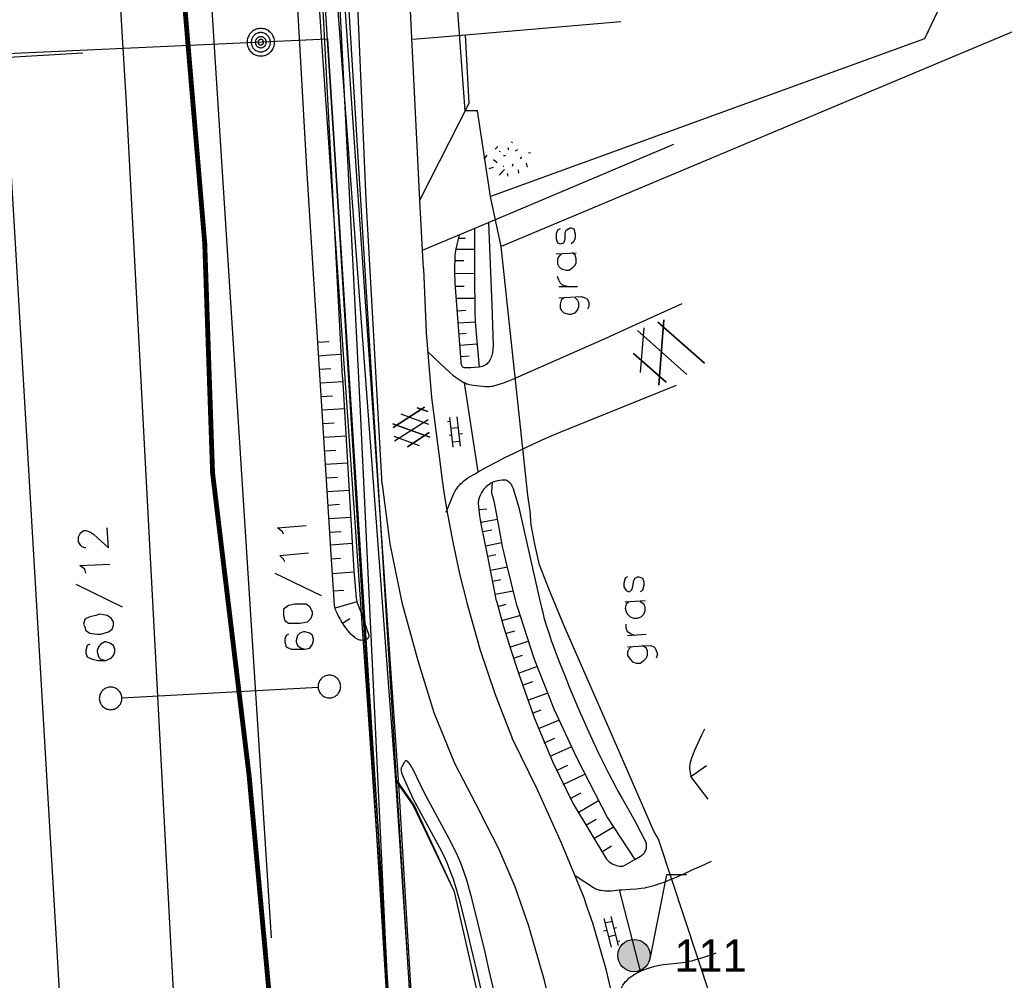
# Model space of a CAD drawing. Header units: millimetres. Extents: x 237058 to 239804, y 565701 to 567407.
# Tile 54 of 64: x 238119 to 238180, y 566619 to 566678. Entities that reach past the tile are written whole.
import ezdxf

# ---------------------------------------------------------------- set-up
doc = ezdxf.new("R2010")
doc.units = ezdxf.units.MM
doc.linetypes.add('DASHED', pattern=[19.05, 12.7, -6.35])
for name, color, linetype in [('Contouren 15-25 m-mv', 7, 'CONTINUOUS'), ('PEILBUIZEN FEB 2015', 7, 'CONTINUOUS'), ('T4675650', 8, 'CONTINUOUS')]:
    doc.layers.add(name, color=color, linetype=linetype)
doc.styles.get("Standard").update_dxf_attribs({"font": 'tcb_isocp.shx'})

msp = doc.modelspace()

# ---------------------------------------------------------------- hatches: boundary and pattern name
at = {"layer": 'PEILBUIZEN FEB 2015'}
h = msp.add_hatch(color=256, dxfattribs=at)
h.dxf.hatch_style = 1
edge = h.paths.add_edge_path()
edge.add_arc((238157.224, 566620.657), 1, 0, 360)

# ---------------------------------------------------------------- linework, layer by layer
at = {"layer": 'Contouren 15-25 m-mv', "color": 1, "linetype": 'DASHED', "ltscale": 0.5, "const_width": 0.3, "flags": 128}
msp.add_lwpolyline([(238127.314, 566718.614), (238127.376, 566718.379), (238128.182, 566711.734), (238129.238, 566681.937), (238130.691, 566664.679), (238131.175, 566650.485), (238133.434, 566631.775), (238135.962, 566604.262), (238137.45, 566582.485)], dxfattribs=at)
at = {"layer": 'PEILBUIZEN FEB 2015'}
for p, q in [((238159.234, 566625.648), (238158.205, 566620.463)), ((238159.224, 566625.657), (238160.474, 566625.657))]:
    msp.add_line(p, q, dxfattribs=at)
msp.add_circle((238157.224, 566620.657), 1, dxfattribs=at)
at = {"layer": 'T4675650'}
for p, q in [((238135.949, 566705.579), (238137.945, 566676.534)), ((238138.339, 566676.272), (238136.498, 566705.356)), ((238213.042, 566691.341), (238149.014, 566664.466)), ((238213.042, 566691.341), (238149.014, 566664.466)), ((238146.781, 566672.846), (238145.786, 566686.804)), ((238139.2, 566656.386), (238137.659, 566685.69)), ((238142.499, 566631.494), (238138.535, 566684.577)), ((238178.663, 566684.661), (238175.178, 566677.307)), ((238143.994, 566667.34), (238143.321, 566680.593)), ((238146.804, 566677.554), (238156.411, 566678.369)), ((238143.546, 566677.278), (238146.804, 566677.554)), ((238175.178, 566677.307), (238148.362, 566667.565)), ((238123.16, 566676.413), (238058.524, 566672.717)), ((238137.945, 566676.534), (238141.703, 566622.462)), ((238138.339, 566676.272), (238141.804, 566622.206)), ((238134.818, 566621.758), (238131.353, 566675.83)), ((238121.54, 566621.292), (238118.5, 566673.04)), ((238128.606, 566621.477), (238125.863, 566673.316)), ((238147.557, 566672.85), (238146.781, 566672.846)), ((238148.362, 566667.565), (238147.557, 566672.85)), ((238148.235, 566665.954), (238159.687, 566670.788)), ((238148.639, 566670.473), (238148.799, 566670.653)), ((238149.423, 566670.594), (238149.473, 566670.437)), ((238149.724, 566670.863), (238149.662, 566670.929)), ((238147.969, 566669.869), (238148.153, 566670.101)), ((238148.939, 566670.352), (238148.911, 566670.302)), ((238149.286, 566670.075), (238149.156, 566670.078)), ((238150.032, 566670.442), (238149.887, 566670.352)), ((238150.207, 566669.893), (238150.299, 566670.008)), ((238150.823, 566670.263), (238150.705, 566670.225)), ((238148.521, 566669.355), (238148.246, 566669.268)), ((238148.54, 566669.837), (238148.772, 566669.653)), ((238149.147, 566669.426), (238149.187, 566669.439)), ((238149.706, 566669.431), (238149.748, 566669.574)), ((238150.553, 566669.616), (238150.629, 566669.379)), ((238148.893, 566668.869), (238149.21, 566669.229)), ((238149.377, 566668.98), (238149.427, 566668.823)), ((238150.105, 566668.998), (238150.08, 566669.204)), ((238149.014, 566664.466), (238148.362, 566667.565)), ((238144.152, 566664.231), (238143.994, 566667.34)), ((238144.152, 566664.231), (238148.235, 566665.954)), ((238148.233, 566665.995), (238148.235, 566665.954)), ((238146.818, 566664.955), (238146.383, 566664.953)), ((238150.652, 566649.1), (238149.014, 566664.466)), ((238150.652, 566649.1), (238149.014, 566664.466)), ((238144.209, 566663.116), (238144.152, 566664.231)), ((238147.365, 566664.28), (238146.234, 566664.276)), ((238152.418, 566664.006), (238153.654, 566664.083)), ((238146.698, 566663.576), (238146.164, 566663.574)), ((238147.371, 566662.79), (238146.15, 566662.785)), ((238146.73, 566662.004), (238146.187, 566662.003)), ((238152.572, 566661.996), (238153.732, 566661.996)), ((238147.376, 566661.257), (238146.245, 566661.246)), ((238146.301, 566660.499), (238146.82, 566660.538)), ((238147.42, 566659.792), (238146.36, 566659.73)), ((238158.695, 566659.795), (238161.58, 566657.251)), ((238161.58, 566657.251), (238158.695, 566659.795)), ((238158.763, 566655.895), (238159.066, 566659.945)), ((238159.066, 566659.945), (238158.763, 566655.895)), ((238146.41, 566659.07), (238146.855, 566659.104)), ((238157.435, 566659.285), (238160.484, 566656.549)), ((238157.435, 566659.285), (238160.484, 566656.549)), ((238157.623, 566656.686), (238157.843, 566659.45)), ((238157.623, 566656.686), (238157.843, 566659.45)), ((238138.38, 566658.583), (238137.675, 566658.539)), ((238147.527, 566658.431), (238146.465, 566658.343)), ((238138.434, 566657.745), (238137.727, 566657.701)), ((238139.132, 566657.788), (238138.438, 566657.745)), ((238157.195, 566657.85), (238159.208, 566656.076)), ((238159.208, 566656.076), (238157.195, 566657.85)), ((238146.516, 566657.68), (238147.026, 566657.719)), ((238138.486, 566656.905), (238137.78, 566656.86)), ((238138.539, 566656.068), (238137.832, 566656.023)), ((238139.23, 566656.11), (238138.543, 566656.067)), ((238147.597, 566650.535), (238146.751, 566656.049)), ((238138.589, 566655.228), (238137.885, 566655.183)), ((238138.646, 566654.389), (238137.938, 566654.345)), ((238139.327, 566654.432), (238138.647, 566654.39)), ((238142.337, 566653.28), (238144.276, 566654.532)), ((238144.276, 566654.532), (238142.337, 566653.28)), ((238144.537, 566653.474), (238142.826, 566654.107)), ((238144.537, 566653.474), (238142.826, 566654.107)), ((238144.475, 566654.264), (238143.82, 566654.506)), ((238143.82, 566654.506), (238144.475, 566654.264)), ((238138.695, 566653.551), (238137.991, 566653.505)), ((238144.6, 566652.684), (238142.311, 566653.519)), ((238142.311, 566653.519), (238144.6, 566652.684)), ((238142.427, 566652.469), (238144.503, 566653.784)), ((238142.427, 566652.469), (238144.503, 566653.784)), ((238145.702, 566653.658), (238145.869, 566653.676)), ((238146.043, 566652.072), (238145.845, 566653.906)), ((238146.274, 566653.952), (238146.471, 566652.133)), ((238143.216, 566652.097), (238144.569, 566652.97)), ((238144.569, 566652.97), (238143.216, 566652.097)), ((238145.916, 566653.247), (238146.345, 566653.293)), ((238146.623, 566652.889), (238146.392, 566652.864)), ((238138.75, 566652.711), (238138.043, 566652.667)), ((238139.424, 566652.754), (238138.751, 566652.712)), ((238143.958, 566652.155), (238142.398, 566652.732)), ((238143.958, 566652.155), (238142.398, 566652.732)), ((238145.962, 566652.817), (238145.791, 566652.799)), ((238146.009, 566652.388), (238146.438, 566652.434)), ((238138.802, 566651.872), (238138.096, 566651.827)), ((238139.521, 566651.076), (238138.857, 566651.034)), ((238138.855, 566651.034), (238138.148, 566650.99)), ((238147.597, 566650.533), (238147.597, 566650.535)), ((238138.907, 566650.193), (238138.201, 566650.15)), ((238138.96, 566649.355), (238138.254, 566649.311)), ((238139.618, 566649.398), (238138.964, 566649.357)), ((238150.799, 566648.114), (238150.652, 566649.1)), ((238150.799, 566648.114), (238150.652, 566649.1)), ((238139.013, 566648.516), (238138.307, 566648.472)), ((238145.611, 566648.042), (238145.657, 566648.151)), ((238147.655, 566648.215), (238148.136, 566648.266)), ((238150.874, 566647.268), (238150.799, 566648.114)), ((238150.874, 566647.268), (238150.799, 566648.114)), ((238139.066, 566647.679), (238138.359, 566647.634)), ((238139.716, 566647.719), (238139.07, 566647.679)), ((238147.764, 566647.441), (238148.789, 566647.622)), ((238139.116, 566646.839), (238138.412, 566646.795)), ((238147.879, 566646.848), (238148.445, 566646.961)), ((238151.092, 566646.07), (238150.874, 566647.268)), ((238151.092, 566646.07), (238150.874, 566647.268)), ((238148.054, 566645.97), (238149.057, 566646.169)), ((238138.459, 566646.043), (238139.808, 566646.128)), ((238151.381, 566644.802), (238151.092, 566646.07)), ((238151.381, 566644.802), (238151.092, 566646.07)), ((238138.516, 566645.177), (238139.089, 566645.218)), ((238148.18, 566645.33), (238148.676, 566645.426)), ((238139.915, 566644.349), (238138.583, 566644.236)), ((238148.347, 566644.472), (238149.396, 566644.676)), ((238151.954, 566643.325), (238151.381, 566644.802)), ((238151.954, 566643.325), (238151.381, 566644.802)), ((238135.024, 566644.293), (238137.885, 566642.902)), ((238148.479, 566643.794), (238148.996, 566643.895)), ((238122.733, 566643.598), (238125.593, 566642.206)), ((238138.658, 566643.192), (238139.28, 566643.237)), ((238148.637, 566642.983), (238149.76, 566643.201)), ((238152.383, 566642.269), (238151.954, 566643.325)), ((238152.383, 566642.269), (238151.954, 566643.325)), ((238140.097, 566642.521), (238138.754, 566642.127)), ((238156.669, 566642.516), (238157.906, 566642.593)), ((238148.807, 566642.228), (238149.317, 566642.365)), ((238152.883, 566641.073), (238152.383, 566642.269)), ((238152.883, 566641.073), (238152.383, 566642.269)), ((238139.214, 566641.194), (238139.662, 566641.483)), ((238149.052, 566641.349), (238150.166, 566641.668)), ((238149.288, 566640.546), (238149.854, 566640.717)), ((238155.812, 566634.389), (238152.883, 566641.073)), ((238155.812, 566634.389), (238152.883, 566641.073)), ((238156.824, 566640.428), (238157.983, 566640.506)), ((238149.548, 566639.714), (238150.673, 566640.074)), ((238149.768, 566639.041), (238150.322, 566639.226)), ((238150.09, 566638.105), (238151.225, 566638.507)), ((238125.575, 566636.584), (238137.696, 566637.237)), ((238150.332, 566637.369), (238150.979, 566637.585)), ((238150.653, 566636.438), (238151.86, 566636.868)), ((238150.947, 566635.634), (238151.491, 566635.838)), ((238151.311, 566634.694), (238152.571, 566635.196)), ((238151.677, 566633.801), (238152.335, 566634.078)), ((238158.455, 566628.339), (238155.812, 566634.389)), ((238158.455, 566628.339), (238155.812, 566634.389)), ((238152.032, 566632.978), (238153.333, 566633.554)), ((238152.439, 566632.083), (238153.143, 566632.411)), ((238160.735, 566631.728), (238161.698, 566632.408)), ((238152.853, 566631.216), (238154.187, 566631.87)), ((238161.808, 566630.314), (238160.735, 566631.728)), ((238144.502, 566601.179), (238142.499, 566631.494)), ((238143.566, 566629.948), (238142.499, 566631.494)), ((238143.636, 566629.949), (238142.57, 566631.494)), ((238142.658, 566631.226), (238144.494, 566600.842)), ((238153.279, 566630.367), (238153.953, 566630.713)), ((238146.134, 566624.603), (238143.566, 566629.948)), ((238146.134, 566624.603), (238143.636, 566629.949)), ((238153.454, 566630.03), (238155.516, 566626.606)), ((238153.782, 566629.485), (238155.03, 566630.236)), ((238154.25, 566628.707), (238154.879, 566629.086)), ((238154.747, 566627.884), (238155.951, 566628.609)), ((238158.74, 566627.847), (238158.455, 566628.339)), ((238158.74, 566627.847), (238158.455, 566628.339)), ((238155.239, 566627.067), (238155.837, 566627.427)), ((238161.969, 566618.062), (238158.74, 566627.847)), ((238161.969, 566618.062), (238158.74, 566627.847)), ((238157.277, 566626.598), (238157.633, 566626.805)), ((238156.549, 566626.175), (238157.277, 566626.598)), ((238150.255, 566606.572), (238146.134, 566624.603)), ((238150.255, 566606.572), (238146.134, 566624.603)), ((238157.626, 566619.692), (238156.333, 566624.71)), ((238155.787, 566623.067), (238156.248, 566621.281)), ((238141.703, 566622.462), (238144.392, 566583.195)), ((238155.83, 566621.173), (238155.373, 566622.945)), ((238155.867, 566622.759), (238155.448, 566622.651)), ((238155.331, 566622.175), (238155.556, 566622.233)), ((238156.083, 566621.923), (238155.664, 566621.815)), ((238155.975, 566622.341), (238156.141, 566622.384)), ((238123.951, 566581.106), (238121.54, 566621.292)), ((238156.353, 566621.546), (238156.19, 566621.504)), ((238157.626, 566619.693), (238157.626, 566619.692))]:
    msp.add_line(p, q, dxfattribs=at)
for points in [[(238132.367, 566777.576), (238133.821, 566777.658), (238134.759, 566758.314), (238137.972, 566705.418), (238143.699, 566612.589), (238145.798, 566582.744), (238148.837, 566583.009), (238155.518, 566534.948), (238159.872, 566453.518), (238165.499, 566341.758), (238167.121, 566341.956), (238170.559, 566277.969), (238161.38, 566277.552), (238159.368, 566312.526), (238147.983, 566524.895), (238141.804, 566622.206), (238138.339, 566676.272), (238136.498, 566705.356), (238132.367, 566777.576)], [(238133.5, 566777.64), (238134.163, 566765.748), (238138.991, 566684.363), (238142.658, 566631.226)], [(238141.652, 566649.766), (238140.678, 566667.368), (238139.157, 566702.354), (238138.013, 566723.704), (238135.569, 566765.921), (238135.143, 566773.891), (238134.939, 566777.72)], [(238131.353, 566675.83), (238127.815, 566731.709), (238125.328, 566772.97)], [(238125.863, 566673.316), (238122.301, 566732.354), (238120.067, 566772.492)], [(238140.643, 566597.985), (238143.003, 566598.713), (238141.851, 566622.077), (238141.609, 566626.991), (238140.296, 566654.712), (238137.991, 566700.453)], [(238139.2, 566656.386), (238139.908, 566644.436), (238140.05, 566642.764), (238140.067, 566642.643), (238140.092, 566642.54), (238140.12, 566642.45), (238140.366, 566641.835), (238140.712, 566640.806), (238140.799, 566640.575), (238140.818, 566640.498), (238140.825, 566640.442), (238140.824, 566640.399), (238140.812, 566640.336), (238140.8, 566640.305), (238140.783, 566640.275), (238140.756, 566640.239), (238140.728, 566640.214), (238140.672, 566640.181), (238140.626, 566640.163), (238140.555, 566640.146), (238140.484, 566640.136), (238140.394, 566640.13), (238140.325, 566640.133), (238140.274, 566640.141), (238140.198, 566640.162), (238140.161, 566640.178), (238140.126, 566640.198), (238140.039, 566640.256), (238139.968, 566640.309), (238139.852, 566640.405), (238139.77, 566640.482), (238139.656, 566640.603), (238139.546, 566640.735), (238139.413, 566640.909), (238139.318, 566641.04), (238139.184, 566641.241), (238139.121, 566641.345), (238139.06, 566641.453), (238138.947, 566641.659), (238138.867, 566641.815), (238138.815, 566641.933), (238138.781, 566642.024), (238138.76, 566642.092), (238138.736, 566642.197), (238138.722, 566642.304), (238138.496, 566645.449), (238136.998, 566669.316), (238136.17, 566683.93)], [(238134.759, 566677.69), (238134.704, 566677.74), (238134.646, 566677.785), (238134.583, 566677.825), (238134.517, 566677.859), (238134.449, 566677.888), (238134.378, 566677.91), (238134.306, 566677.926), (238134.232, 566677.936), (238134.158, 566677.939), (238134.084, 566677.936), (238134.01, 566677.926), (238133.938, 566677.91), (238133.867, 566677.888), (238133.799, 566677.859), (238133.733, 566677.825), (238133.67, 566677.785), (238133.612, 566677.74), (238133.557, 566677.69), (238133.507, 566677.635), (238133.462, 566677.577), (238133.422, 566677.514), (238133.388, 566677.448), (238133.359, 566677.38), (238133.337, 566677.309), (238133.321, 566677.237), (238133.311, 566677.163), (238133.308, 566677.089), (238133.311, 566677.015), (238133.321, 566676.941), (238133.337, 566676.869), (238133.359, 566676.798), (238133.388, 566676.73), (238133.422, 566676.664), (238133.462, 566676.601), (238133.507, 566676.543), (238133.557, 566676.488), (238133.612, 566676.438), (238133.67, 566676.393), (238133.733, 566676.353), (238133.799, 566676.319), (238133.867, 566676.29), (238133.938, 566676.268), (238134.01, 566676.252), (238134.084, 566676.242), (238134.158, 566676.239), (238134.232, 566676.242), (238134.306, 566676.252), (238134.378, 566676.268), (238134.449, 566676.29), (238134.517, 566676.319), (238134.583, 566676.353), (238134.646, 566676.393), (238134.704, 566676.438), (238134.759, 566676.488), (238134.809, 566676.543), (238134.854, 566676.601), (238134.894, 566676.664), (238134.928, 566676.73), (238134.957, 566676.798), (238134.979, 566676.869), (238134.995, 566676.941), (238135.005, 566677.015), (238135.008, 566677.089), (238135.005, 566677.163), (238134.995, 566677.237), (238134.979, 566677.309), (238134.957, 566677.38), (238134.928, 566677.448), (238134.894, 566677.514), (238134.854, 566677.577), (238134.809, 566677.635), (238134.759, 566677.69)], [(238117.097, 566580.217), (238111.291, 566676.067), (238138.274, 566677.295), (238144.048, 566583.63)], [(238134.579, 566677.51), (238134.54, 566677.545), (238134.499, 566677.576), (238134.456, 566677.604), (238134.409, 566677.628), (238134.362, 566677.648), (238134.312, 566677.664), (238134.261, 566677.675), (238134.21, 566677.682), (238134.158, 566677.684), (238134.106, 566677.682), (238134.055, 566677.675), (238134.004, 566677.664), (238133.954, 566677.648), (238133.907, 566677.628), (238133.86, 566677.604), (238133.817, 566677.576), (238133.776, 566677.545), (238133.737, 566677.51), (238133.702, 566677.471), (238133.671, 566677.43), (238133.643, 566677.387), (238133.619, 566677.34), (238133.599, 566677.293), (238133.583, 566677.243), (238133.572, 566677.192), (238133.565, 566677.141), (238133.563, 566677.089), (238133.565, 566677.037), (238133.572, 566676.986), (238133.583, 566676.935), (238133.599, 566676.885), (238133.619, 566676.838), (238133.643, 566676.791), (238133.671, 566676.748), (238133.702, 566676.707), (238133.737, 566676.668), (238133.776, 566676.633), (238133.817, 566676.602), (238133.86, 566676.574), (238133.907, 566676.55), (238133.954, 566676.53), (238134.004, 566676.514), (238134.055, 566676.503), (238134.106, 566676.496), (238134.158, 566676.494), (238134.21, 566676.496), (238134.261, 566676.503), (238134.312, 566676.514), (238134.362, 566676.53), (238134.409, 566676.55), (238134.456, 566676.574), (238134.499, 566676.602), (238134.54, 566676.633), (238134.579, 566676.668), (238134.614, 566676.707), (238134.645, 566676.748), (238134.673, 566676.791), (238134.697, 566676.838), (238134.717, 566676.885), (238134.733, 566676.935), (238134.744, 566676.986), (238134.751, 566677.037), (238134.753, 566677.089), (238134.751, 566677.141), (238134.744, 566677.192), (238134.733, 566677.243), (238134.717, 566677.293), (238134.697, 566677.34), (238134.673, 566677.387), (238134.645, 566677.43), (238134.614, 566677.471), (238134.579, 566677.51)], [(238133.918, 566677.329), (238133.898, 566677.308), (238133.879, 566677.284), (238133.864, 566677.259), (238133.85, 566677.233), (238133.839, 566677.205), (238133.83, 566677.177), (238133.823, 566677.148), (238133.819, 566677.119), (238133.818, 566677.089), (238133.819, 566677.059), (238133.823, 566677.03), (238133.83, 566677.001), (238133.839, 566676.973), (238133.85, 566676.945), (238133.864, 566676.919), (238133.879, 566676.894), (238133.898, 566676.87), (238133.918, 566676.849), (238133.939, 566676.829), (238133.963, 566676.81), (238133.988, 566676.795), (238134.014, 566676.781), (238134.042, 566676.77), (238134.07, 566676.761), (238134.099, 566676.754), (238134.128, 566676.75), (238134.158, 566676.749), (238134.188, 566676.75), (238134.217, 566676.754), (238134.246, 566676.761), (238134.274, 566676.77), (238134.302, 566676.781), (238134.328, 566676.795), (238134.353, 566676.81), (238134.377, 566676.829), (238134.398, 566676.849), (238134.418, 566676.87), (238134.437, 566676.894), (238134.452, 566676.919), (238134.466, 566676.945), (238134.477, 566676.973), (238134.486, 566677.001), (238134.493, 566677.03), (238134.497, 566677.059), (238134.498, 566677.089), (238134.497, 566677.119), (238134.493, 566677.148), (238134.486, 566677.177), (238134.477, 566677.205), (238134.466, 566677.233), (238134.452, 566677.259), (238134.437, 566677.284), (238134.418, 566677.308), (238134.398, 566677.329), (238134.377, 566677.349), (238134.353, 566677.368), (238134.328, 566677.383), (238134.302, 566677.397), (238134.274, 566677.408), (238134.246, 566677.417), (238134.217, 566677.424), (238134.188, 566677.428), (238134.158, 566677.429), (238134.128, 566677.428), (238134.099, 566677.424), (238134.07, 566677.417), (238134.042, 566677.408), (238134.014, 566677.397), (238133.988, 566677.383), (238133.963, 566677.368), (238133.939, 566677.349), (238133.918, 566677.329)], [(238134.278, 566677.209), (238134.267, 566677.219), (238134.256, 566677.228), (238134.243, 566677.236), (238134.23, 566677.243), (238134.216, 566677.249), (238134.202, 566677.253), (238134.188, 566677.256), (238134.173, 566677.258), (238134.158, 566677.259), (238134.143, 566677.258), (238134.128, 566677.256), (238134.114, 566677.253), (238134.1, 566677.249), (238134.086, 566677.243), (238134.073, 566677.236), (238134.06, 566677.228), (238134.049, 566677.219), (238134.038, 566677.209), (238134.028, 566677.198), (238134.019, 566677.187), (238134.011, 566677.174), (238134.004, 566677.161), (238133.998, 566677.147), (238133.994, 566677.133), (238133.991, 566677.119), (238133.989, 566677.104), (238133.988, 566677.089), (238133.989, 566677.074), (238133.991, 566677.059), (238133.994, 566677.045), (238133.998, 566677.031), (238134.004, 566677.017), (238134.011, 566677.004), (238134.019, 566676.991), (238134.028, 566676.98), (238134.038, 566676.969), (238134.049, 566676.959), (238134.06, 566676.95), (238134.073, 566676.942), (238134.086, 566676.935), (238134.1, 566676.929), (238134.114, 566676.925), (238134.128, 566676.922), (238134.143, 566676.92), (238134.158, 566676.919), (238134.173, 566676.92), (238134.188, 566676.922), (238134.202, 566676.925), (238134.216, 566676.929), (238134.23, 566676.935), (238134.243, 566676.942), (238134.256, 566676.95), (238134.267, 566676.959), (238134.278, 566676.969), (238134.288, 566676.98), (238134.297, 566676.991), (238134.305, 566677.004), (238134.312, 566677.017), (238134.318, 566677.031), (238134.322, 566677.045), (238134.325, 566677.059), (238134.327, 566677.074), (238134.328, 566677.089), (238134.327, 566677.104), (238134.325, 566677.119), (238134.322, 566677.133), (238134.318, 566677.147), (238134.312, 566677.161), (238134.305, 566677.174), (238134.297, 566677.187), (238134.288, 566677.198), (238134.278, 566677.209)], [(238143.994, 566667.34), (238147.027, 566673.319), (238146.804, 566677.554)], [(238148.235, 566665.954), (238148.336, 566663.38), (238148.427, 566660.854), (238148.509, 566658.327), (238148.507, 566658.179), (238148.497, 566658.069), (238148.47, 566657.904), (238148.431, 566657.739), (238148.402, 566657.644), (238148.37, 566657.562), (238148.338, 566657.493), (238148.306, 566657.435), (238148.241, 566657.339), (238148.185, 566657.272), (238148.138, 566657.226), (238148.06, 566657.164), (238147.973, 566657.111), (238147.902, 566657.078), (238147.839, 566657.055), (238147.729, 566657.027), (238147.645, 566657.012)], [(238147.645, 566657.012), (238147.393, 566656.986), (238147.14, 566656.969), (238146.819, 566656.966), (238146.77, 566656.968), (238146.733, 566656.974), (238146.679, 566656.993), (238146.654, 566657.01), (238146.629, 566657.032), (238146.597, 566657.07), (238146.577, 566657.105), (238146.556, 566657.167), (238146.548, 566657.214), (238146.54, 566657.359), (238146.172, 566662.201), (238146.161, 566662.379), (238146.151, 566662.69), (238146.15, 566662.924), (238146.156, 566663.274), (238146.166, 566663.625), (238146.179, 566663.92), (238146.195, 566664.067), (238146.22, 566664.212), (238146.435, 566665.187)], [(238147.36, 566665.579), (238147.371, 566662.706), (238147.373, 566661.861), (238147.376, 566661.227), (238147.383, 566660.752), (238147.393, 566660.395), (238147.416, 566659.861), (238147.453, 566659.328), (238147.645, 566657.012)], [(238152.65, 566665.552), (238152.495, 566665.475), (238152.418, 566665.243), (238152.418, 566664.933), (238152.495, 566664.702), (238152.65, 566664.624), (238152.881, 566664.702), (238152.959, 566664.933), (238152.959, 566665.32), (238153.036, 566665.475), (238153.268, 566665.629), (238153.345, 566665.629), (238153.5, 566665.552), (238153.577, 566665.243), (238153.577, 566665.011), (238153.5, 566664.779), (238153.345, 566664.624)], [(238152.727, 566664.006), (238152.572, 566663.851), (238152.495, 566663.697), (238152.495, 566663.387), (238152.572, 566663.233), (238152.727, 566663.078), (238153.036, 566663.001), (238153.191, 566663.001), (238153.423, 566663.155), (238153.577, 566663.31), (238153.654, 566663.465), (238153.654, 566663.697), (238153.577, 566663.929), (238153.423, 566664.083)], [(238144.209, 566663.116), (238144.37, 566659.123), (238144.709, 566655.142), (238145.225, 566651.179)], [(238153.113, 566661.996), (238152.804, 566662.073), (238152.65, 566662.228), (238152.572, 566662.382), (238152.495, 566662.614)], [(238144.457, 566657.989), (238145.592, 566656.915), (238145.84, 566656.689), (238146.031, 566656.527), (238146.179, 566656.411), (238146.295, 566656.327), (238146.475, 566656.207), (238146.666, 566656.093), (238146.786, 566656.033), (238146.892, 566655.991), (238146.987, 566655.961), (238147.154, 566655.921), (238147.281, 566655.898), (238147.473, 566655.873), (238147.889, 566655.83), (238148.057, 566655.817), (238148.183, 566655.814), (238148.278, 566655.817), (238148.417, 566655.832), (238148.487, 566655.845), (238148.555, 566655.862), (238148.774, 566655.927), (238149.152, 566656.051), (238149.432, 566656.151), (238149.847, 566656.313), (238150.258, 566656.488), (238153.709, 566658.013), (238155.432, 566658.78), (238157.151, 566659.556), (238160.203, 566660.945)], [(238152.572, 566661.3), (238153.964, 566661.378), (238154.196, 566661.3), (238154.35, 566661.223), (238154.427, 566660.991), (238154.427, 566660.759), (238154.35, 566660.604)], [(238152.881, 566661.3), (238152.727, 566661.146), (238152.65, 566660.914), (238152.65, 566660.682), (238152.727, 566660.527), (238152.881, 566660.373), (238153.191, 566660.295), (238153.345, 566660.295), (238153.577, 566660.373), (238153.732, 566660.527), (238153.809, 566660.759), (238153.809, 566660.991), (238153.732, 566661.146), (238153.577, 566661.3)], [(238147.597, 566650.535), (238148.114, 566650.823), (238148.739, 566651.158), (238149.287, 566651.443), (238149.769, 566651.684), (238150.193, 566651.891), (238150.938, 566652.242), (238151.5, 566652.497), (238151.923, 566652.684), (238152.563, 566652.958), (238153.207, 566653.223), (238159.841, 566655.907)], [(238145.225, 566651.179), (238145.352, 566650.167), (238145.496, 566649.158), (238145.657, 566648.151)], [(238145.657, 566648.151), (238146.098, 566649.205), (238146.133, 566649.283), (238146.209, 566649.424), (238146.286, 566649.543), (238146.36, 566649.642), (238146.43, 566649.725), (238146.495, 566649.796), (238146.616, 566649.912), (238146.713, 566649.994), (238146.865, 566650.107), (238147.024, 566650.208), (238147.402, 566650.426), (238147.597, 566650.535)], [(238148.717, 566642.569), (238148.182, 566645.321), (238147.802, 566647.238), (238147.742, 566647.571), (238147.703, 566647.823), (238147.657, 566648.201), (238147.622, 566648.579), (238147.621, 566648.679), (238147.629, 566648.765), (238147.643, 566648.84), (238147.659, 566648.905), (238147.698, 566649.017), (238147.735, 566649.101), (238147.798, 566649.227), (238147.871, 566649.351), (238147.923, 566649.431), (238147.971, 566649.496), (238148.059, 566649.6), (238148.131, 566649.671), (238148.188, 566649.72), (238148.282, 566649.79), (238148.385, 566649.855), (238148.453, 566649.892), (238148.468, 566649.899)], [(238150.002, 566642.22), (238149.298, 566645.071), (238149.192, 566645.525), (238149.106, 566645.924), (238148.97, 566646.625), (238148.682, 566648.207), (238148.58, 566648.732), (238148.561, 566648.81), (238148.472, 566649.078), (238148.453, 566649.146), (238148.434, 566649.248), (238148.43, 566649.299), (238148.431, 566649.351), (238148.468, 566649.899)], [(238148.468, 566649.899), (238148.572, 566649.942), (238148.663, 566649.971), (238148.8, 566650.004), (238148.937, 566650.029), (238149.065, 566650.05), (238149.164, 566650.06), (238149.238, 566650.058), (238149.292, 566650.05), (238149.333, 566650.038), (238149.392, 566650.012), (238149.448, 566649.973), (238149.493, 566649.933), (238149.566, 566649.855), (238149.62, 566649.784), (238149.66, 566649.72), (238149.718, 566649.604), (238149.754, 566649.515), (238149.798, 566649.377), (238150.096, 566648.346), (238151.419, 566642.498), (238151.499, 566642.161), (238151.579, 566641.846), (238151.659, 566641.553), (238151.821, 566641.006), (238151.973, 566640.53), (238152.114, 566640.116), (238152.242, 566639.755), (238152.476, 566639.126), (238152.658, 566638.657), (238152.939, 566637.955), (238153.226, 566637.255), (238153.551, 566636.475), (238153.84, 566635.795), (238154.098, 566635.203), (238154.327, 566634.687), (238154.738, 566633.789), (238155.055, 566633.12), (238155.298, 566632.621), (238155.672, 566631.876), (238156.058, 566631.137), (238156.212, 566630.855), (238156.49, 566630.367), (238156.912, 566629.637), (238157.118, 566629.27), (238157.315, 566628.898), (238157.975, 566627.611)], [(238141.652, 566649.766), (238142.129, 566646.092), (238142.87, 566642.463), (238143.872, 566638.897)], [(238145.657, 566648.151), (238146.019, 566646.192), (238146.447, 566644.245), (238146.937, 566642.314)], [(238123.352, 566645.84), (238123.274, 566645.84), (238123.12, 566645.917), (238123.042, 566645.994), (238122.888, 566646.226), (238122.888, 566646.535), (238122.965, 566646.69), (238123.042, 566646.767), (238123.197, 566646.922), (238123.352, 566646.922), (238123.583, 566646.844), (238123.815, 566646.69), (238124.743, 566645.84), (238124.666, 566647.076)], [(238135.565, 566646.69), (238135.488, 566646.844), (238135.179, 566647.076), (238136.957, 566647.231)], [(238135.643, 566644.989), (238135.565, 566645.144), (238135.334, 566645.376), (238137.112, 566645.53)], [(238123.352, 566644.293), (238123.274, 566644.525), (238122.965, 566644.757), (238124.82, 566644.835)], [(238156.824, 566644.062), (238156.669, 566643.984), (238156.592, 566643.675), (238156.592, 566643.443), (238156.747, 566643.211), (238156.901, 566643.134), (238157.056, 566643.211), (238157.133, 566643.366), (238157.21, 566643.83), (238157.288, 566643.984), (238157.442, 566644.062), (238157.52, 566644.062), (238157.752, 566643.984), (238157.829, 566643.752), (238157.829, 566643.52), (238157.752, 566643.211), (238157.597, 566643.134)], [(238148.717, 566642.569), (238149.139, 566641.048), (238149.603, 566639.54), (238150.111, 566638.046)], [(238135.565, 566641.665), (238135.643, 566641.356), (238135.875, 566641.201), (238136.338, 566641.201), (238136.57, 566641.201), (238137.034, 566641.279), (238137.266, 566641.511), (238137.343, 566641.742), (238137.343, 566641.897), (238137.189, 566642.206), (238136.957, 566642.361), (238136.493, 566642.361), (238136.261, 566642.361), (238135.875, 566642.284), (238135.565, 566642.052), (238135.565, 566641.82), (238135.565, 566641.665)], [(238146.937, 566642.314), (238147.721, 566639.53), (238148.64, 566636.787), (238149.693, 566634.093)], [(238150.002, 566642.22), (238151.038, 566639.021), (238152.267, 566635.891), (238153.685, 566632.842)], [(238156.901, 566642.516), (238156.747, 566642.361), (238156.669, 566642.129), (238156.747, 566641.897), (238156.824, 566641.742), (238156.978, 566641.588), (238157.21, 566641.511), (238157.442, 566641.511), (238157.674, 566641.588), (238157.829, 566641.742), (238157.906, 566641.974), (238157.906, 566642.206), (238157.829, 566642.361), (238157.597, 566642.516)], [(238123.274, 566640.969), (238123.352, 566640.738), (238123.583, 566640.583), (238124.047, 566640.506), (238124.279, 566640.506), (238124.743, 566640.66), (238124.975, 566640.815), (238125.052, 566641.047), (238125.052, 566641.279), (238124.898, 566641.511), (238124.666, 566641.665), (238124.202, 566641.742), (238123.97, 566641.665), (238123.583, 566641.588), (238123.274, 566641.433), (238123.197, 566641.124), (238123.274, 566640.969)], [(238157.288, 566640.428), (238157.056, 566640.506), (238156.824, 566640.66), (238156.747, 566640.892), (238156.747, 566641.124)], [(238135.875, 566640.506), (238135.72, 566640.428), (238135.643, 566640.196), (238135.643, 566640.042), (238135.72, 566639.733), (238136.029, 566639.578), (238136.416, 566639.578), (238136.88, 566639.578), (238137.189, 566639.655), (238137.343, 566639.887), (238137.421, 566640.119), (238137.421, 566640.196), (238137.343, 566640.428), (238137.189, 566640.583), (238136.88, 566640.66), (238136.802, 566640.66), (238136.57, 566640.583), (238136.416, 566640.428), (238136.338, 566640.119), (238136.338, 566640.042), (238136.416, 566639.81), (238136.648, 566639.655), (238136.88, 566639.578)], [(238123.583, 566639.887), (238123.429, 566639.81), (238123.352, 566639.501), (238123.352, 566639.346), (238123.429, 566639.114), (238123.738, 566638.96), (238124.125, 566638.882), (238124.588, 566638.882), (238124.898, 566639.037), (238125.052, 566639.191), (238125.13, 566639.423), (238125.13, 566639.578), (238125.052, 566639.81), (238124.82, 566639.964), (238124.588, 566640.042), (238124.511, 566640.042), (238124.279, 566639.887), (238124.125, 566639.733), (238124.047, 566639.501), (238124.047, 566639.423), (238124.125, 566639.114), (238124.279, 566638.96), (238124.588, 566638.882)], [(238156.824, 566639.733), (238158.215, 566639.81), (238158.447, 566639.733), (238158.525, 566639.655), (238158.602, 566639.501), (238158.679, 566639.269), (238158.602, 566639.037)], [(238157.056, 566639.733), (238156.901, 566639.578), (238156.824, 566639.423), (238156.824, 566639.191), (238156.978, 566638.96), (238157.133, 566638.805), (238157.365, 566638.728), (238157.597, 566638.728), (238157.829, 566638.882), (238157.983, 566639.037), (238158.061, 566639.191), (238158.061, 566639.501), (238157.983, 566639.655), (238157.752, 566639.81)], [(238143.872, 566638.897), (238144.861, 566635.664), (238146.139, 566632.533), (238147.694, 566629.531)], [(238137.9, 566637.77), (238137.859, 566637.725), (238137.822, 566637.677), (238137.789, 566637.625), (238137.761, 566637.571), (238137.737, 566637.514), (238137.719, 566637.456), (238137.706, 566637.397), (238137.698, 566637.336), (238137.695, 566637.275), (238137.698, 566637.214), (238137.706, 566637.153), (238137.719, 566637.094), (238137.737, 566637.036), (238137.761, 566636.979), (238137.789, 566636.925), (238137.822, 566636.873), (238137.859, 566636.825), (238137.9, 566636.78), (238137.945, 566636.739), (238137.993, 566636.702), (238138.045, 566636.669), (238138.099, 566636.641), (238138.156, 566636.617), (238138.214, 566636.599), (238138.273, 566636.586), (238138.334, 566636.578), (238138.395, 566636.575), (238138.456, 566636.578), (238138.517, 566636.586), (238138.576, 566636.599), (238138.634, 566636.617), (238138.691, 566636.641), (238138.745, 566636.669), (238138.797, 566636.702), (238138.845, 566636.739), (238138.89, 566636.78), (238138.931, 566636.825), (238138.968, 566636.873), (238139.001, 566636.925), (238139.029, 566636.979), (238139.053, 566637.036), (238139.071, 566637.094), (238139.084, 566637.153), (238139.092, 566637.214), (238139.095, 566637.275), (238139.092, 566637.336), (238139.084, 566637.397), (238139.071, 566637.456), (238139.053, 566637.514), (238139.029, 566637.571), (238139.001, 566637.625), (238138.968, 566637.677), (238138.931, 566637.725), (238138.89, 566637.77), (238138.845, 566637.811), (238138.797, 566637.848), (238138.745, 566637.881), (238138.691, 566637.909), (238138.634, 566637.933), (238138.576, 566637.951), (238138.517, 566637.964), (238138.456, 566637.972), (238138.395, 566637.975), (238138.334, 566637.972), (238138.273, 566637.964), (238138.214, 566637.951), (238138.156, 566637.933), (238138.099, 566637.909), (238138.045, 566637.881), (238137.993, 566637.848), (238137.945, 566637.811), (238137.9, 566637.77)], [(238150.111, 566638.046), (238151.07, 566635.311), (238152.185, 566632.636), (238153.454, 566630.03)], [(238124.381, 566637.041), (238124.34, 566636.996), (238124.303, 566636.948), (238124.27, 566636.896), (238124.242, 566636.842), (238124.218, 566636.785), (238124.2, 566636.727), (238124.187, 566636.668), (238124.179, 566636.607), (238124.176, 566636.546), (238124.179, 566636.485), (238124.187, 566636.424), (238124.2, 566636.365), (238124.218, 566636.307), (238124.242, 566636.25), (238124.27, 566636.196), (238124.303, 566636.144), (238124.34, 566636.096), (238124.381, 566636.051), (238124.426, 566636.01), (238124.474, 566635.973), (238124.526, 566635.94), (238124.58, 566635.912), (238124.637, 566635.888), (238124.695, 566635.87), (238124.754, 566635.857), (238124.815, 566635.849), (238124.876, 566635.846), (238124.937, 566635.849), (238124.998, 566635.857), (238125.057, 566635.87), (238125.115, 566635.888), (238125.172, 566635.912), (238125.226, 566635.94), (238125.278, 566635.973), (238125.326, 566636.01), (238125.371, 566636.051), (238125.412, 566636.096), (238125.449, 566636.144), (238125.482, 566636.196), (238125.51, 566636.25), (238125.534, 566636.307), (238125.552, 566636.365), (238125.565, 566636.424), (238125.573, 566636.485), (238125.576, 566636.546), (238125.573, 566636.607), (238125.565, 566636.668), (238125.552, 566636.727), (238125.534, 566636.785), (238125.51, 566636.842), (238125.482, 566636.896), (238125.449, 566636.948), (238125.412, 566636.996), (238125.371, 566637.041), (238125.326, 566637.082), (238125.278, 566637.119), (238125.226, 566637.152), (238125.172, 566637.18), (238125.115, 566637.204), (238125.057, 566637.222), (238124.998, 566637.235), (238124.937, 566637.243), (238124.876, 566637.246), (238124.815, 566637.243), (238124.754, 566637.235), (238124.695, 566637.222), (238124.637, 566637.204), (238124.58, 566637.18), (238124.526, 566637.152), (238124.474, 566637.119), (238124.426, 566637.082), (238124.381, 566637.041)], [(238161.581, 566634.651), (238161.399, 566634.269), (238161.046, 566633.52), (238160.947, 566633.293), (238160.878, 566633.122), (238160.784, 566632.86), (238160.701, 566632.591), (238160.672, 566632.464), (238160.659, 566632.368), (238160.655, 566632.296), (238160.658, 566632.188), (238160.671, 566632.081), (238160.735, 566631.728)], [(238154.134, 566624.218), (238152.753, 566627.554), (238151.273, 566630.846), (238149.693, 566634.093)], [(238153.685, 566632.842), (238155.579, 566629.172), (238157.277, 566626.598)], [(238148.613, 566618.249), (238148.276, 566619.74), (238148.016, 566620.856), (238147.615, 566622.527), (238147.2, 566624.197), (238147.082, 566624.643), (238146.971, 566625.032), (238146.866, 566625.371), (238146.769, 566625.665), (238146.68, 566625.921), (238146.512, 566626.365), (238146.377, 566626.693), (238146.269, 566626.936), (238146.098, 566627.297), (238145.915, 566627.651), (238144.245, 566630.736), (238143.571, 566632.147), (238143.534, 566632.222), (238143.491, 566632.299), (238143.395, 566632.453), (238143.326, 566632.546), (238143.286, 566632.592), (238143.241, 566632.637), (238143.191, 566632.676), (238143.165, 566632.69), (238143.15, 566632.694), (238143.135, 566632.694), (238143.104, 566632.681), (238143.083, 566632.664), (238143.055, 566632.633), (238143.018, 566632.58), (238142.875, 566632.322), (238142.856, 566632.285), (238142.841, 566632.247), (238142.824, 566632.171), (238142.821, 566632.119), (238142.825, 566632.051), (238142.844, 566631.96), (238142.885, 566631.841), (238142.951, 566631.69), (238143.562, 566630.366), (238145.206, 566627.329), (238145.384, 566626.985), (238145.551, 566626.634), (238145.655, 566626.397), (238145.787, 566626.078), (238145.95, 566625.647), (238146.037, 566625.398), (238146.132, 566625.112), (238146.233, 566624.783), (238146.341, 566624.405), (238146.456, 566623.971), (238146.867, 566622.316), (238147.264, 566620.659), (238147.522, 566619.553), (238147.856, 566618.076)], [(238150.72, 566622.48), (238149.872, 566624.897), (238148.861, 566627.251), (238147.694, 566629.531)], [(238157.633, 566626.805), (238157.687, 566626.837), (238157.738, 566626.875), (238157.785, 566626.916), (238157.828, 566626.962), (238157.867, 566627.012), (238157.902, 566627.064), (238157.931, 566627.12), (238157.956, 566627.178), (238157.975, 566627.238), (238157.989, 566627.299), (238157.997, 566627.361), (238158, 566627.424), (238157.997, 566627.487), (238157.989, 566627.55), (238157.975, 566627.611)], [(238155.516, 566626.606), (238155.599, 566626.525), (238155.687, 566626.451), (238155.782, 566626.385), (238155.882, 566626.328), (238155.986, 566626.279), (238156.095, 566626.239), (238156.206, 566626.209), (238156.319, 566626.188), (238156.434, 566626.177), (238156.549, 566626.175)], [(238156.333, 566624.71), (238156.463, 566624.72), (238156.982, 566624.752), (238157.372, 566624.783), (238157.664, 566624.817), (238157.883, 566624.85), (238158.046, 566624.88), (238158.291, 566624.935), (238158.535, 566625.005), (238158.83, 566625.104), (238159.082, 566625.196), (238159.515, 566625.367), (238159.834, 566625.502), (238160.309, 566625.714), (238160.786, 566625.932), (238161.578, 566626.285), (238162.009, 566626.479)], [(238153.583, 566625.598), (238154.73, 566624.855), (238154.823, 566624.801), (238154.914, 566624.76), (238155.002, 566624.728), (238155.087, 566624.705), (238155.169, 566624.687), (238155.325, 566624.666), (238155.465, 566624.657), (238155.59, 566624.656), (238155.81, 566624.665), (238156.304, 566624.708), (238156.333, 566624.71)], [(238154.669, 566622.659), (238154.495, 566623.18), (238154.316, 566623.7), (238154.134, 566624.218)], [(238153.125, 566612.249), (238152.498, 566615.699), (238151.696, 566619.112), (238150.72, 566622.48)], [(238156.692, 566613.782), (238156.196, 566616.779), (238155.521, 566619.742), (238154.669, 566622.659)], [(238161.38, 566277.552), (238159.368, 566312.526), (238147.983, 566524.895), (238141.804, 566622.206)], [(238150.887, 566200.022), (238147.737, 566261.821), (238144.301, 566327.303), (238141.118, 566388.504), (238138.25, 566444.056), (238135.826, 566489.791), (238132.031, 566560.563), (238128.723, 566619.254), (238128.606, 566621.477)], [(238157.626, 566619.692), (238157.664, 566619.71), (238157.803, 566619.768), (238158.049, 566619.858), (238158.235, 566619.917), (238158.518, 566619.993), (238158.806, 566620.057), (238159.055, 566620.101), (238159.274, 566620.131), (238160.043, 566620.208), (238160.235, 566620.231), (238160.52, 566620.276), (238160.661, 566620.305), (238160.802, 566620.339), (238161.048, 566620.407), (238161.475, 566620.536), (238161.792, 566620.641), (238162.029, 566620.725), (238162.305, 566620.829)], [(238156.049, 566617.813), (238156.471, 566618.694), (238156.543, 566618.826), (238156.615, 566618.935), (238156.686, 566619.026), (238156.753, 566619.102), (238156.816, 566619.165), (238156.932, 566619.27), (238157.025, 566619.344), (238157.172, 566619.447), (238157.327, 566619.541), (238157.506, 566619.636), (238157.626, 566619.692)]]:
    msp.add_lwpolyline(points, dxfattribs=at)

# ---------------------------------------------------------------- texts
at = {"layer": 'PEILBUIZEN FEB 2015'}
msp.add_attdef('111', (238159.724, 566619.657), '', height=2, dxfattribs=at)

doc.saveas('drawing.dxf')
